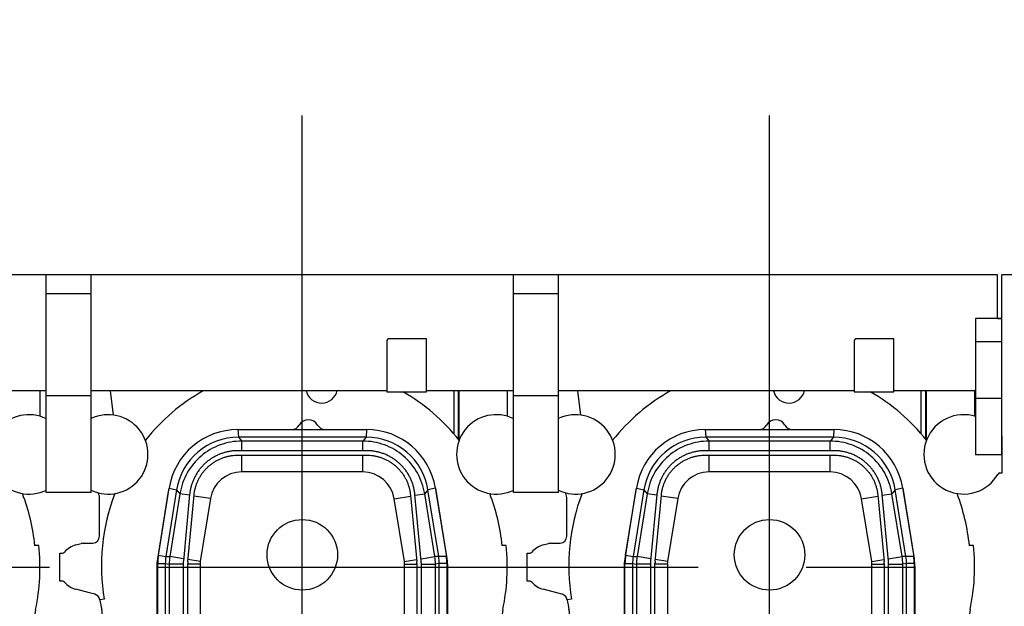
# Model space of a CAD drawing. Header units: millimetres. Extents: x 0 to 1189, y 0 to 841.
# Tile 177 of 184: x 928 to 973, y 292 to 319. Entities that reach past the tile are written whole.
import ezdxf
from ezdxf.enums import TextEntityAlignment as Align

# ---------------------------------------------------------------- set-up
doc = ezdxf.new("R2010")
doc.units = ezdxf.units.MM
doc.header["$LTSCALE"] = 65.395
doc.linetypes.add('CENTER', pattern=[0.6, 0.375, -0.075, 0.075, -0.075])
doc.layers.get('0').update_dxf_attribs({"linetype": 'CONTINUOUS'})
for name, color, linetype in [('1907_210700_40_SIMPLE1_T2_X_PBL1915', 7, 'CONTINUOUS'), ('1907_210700_40_SIMPLE1_T2_X_PBL1980', 7, 'CONTINUOUS'), ('1907_210700_40_SIMPLE1_X_ABL1914', 7, 'CONTINUOUS'), ('1907_210700_40_SIMPLE1_X_ABL1979', 7, 'CONTINUOUS'), ('1907_211000_02_SIMPLE1_T1_X_PBL1976', 7, 'CONTINUOUS'), ('1907_211000_02_SIMPLE1_T1_X_PBL1978', 7, 'CONTINUOUS'), ('1907_211000_02_SIMPLE1_T1_X_PBL2036', 7, 'CONTINUOUS'), ('1907_211000_02_SIMPLE1_X_ABL1975', 7, 'CONTINUOUS'), ('1907_211000_02_SIMPLE1_X_ABL1977', 7, 'CONTINUOUS'), ('1907_211000_02_SIMPLE1_X_ABL2035', 7, 'CONTINUOUS'), ('32087_000000_TLKGS_MARKETING_ABL1880', 7, 'CONTINUOUS'), ('32087_030000_TLKGS_V_ABL1897', 7, 'CONTINUOUS'), ('32087_200000_TLKGS_V_ABL1913', 7, 'CONTINUOUS'), ('32087_700000_TLKGS_V_ABL1909', 7, 'CONTINUOUS'), ('32087_727000_01_SIMPLE1_T1_X_PBL1911', 7, 'CONTINUOUS'), ('32087_727000_01_SIMPLE1_X_ABL1910', 7, 'CONTINUOUS'), ('8M32E_GENSET_SCHUTZHAUBE_ABL1856', 7, 'CONTINUOUS'), ('8M32E_GENSET_SCHUTZHAUBE_T1_PBL1857', 7, 'CONTINUOUS'), ('oben_15_VBL1723', 7, 'CONTINUOUS')]:
    doc.layers.add(name, color=color, linetype=linetype)
doc.styles.get("Standard").update_dxf_attribs({"font": 'txt', "width": 0.6})
doc.dimstyles.new('DIMSTYLE_4', dxfattribs={"dimtxt": 3.5, "dimasz": 3.5, "dimexe": 1.8, "dimexo": 0, "dimgap": 0.875, "dimtad": 1, "dimdec": 0, "dimlfac": 25, "dimdsep": 46, "dimtxsty": 'Standard', "dimblk": '_FILLED', "dimblk1": '_FILLED', "dimblk2": '_FILLED', "dimcen": 0.09, "dimadec": 0, "dimazin": 0, "dimtp": 2, "dimtm": 2, "dimtfac": 1, "dimtdec": 0, "dimtofl": 0, "dimtmove": 0, "dimatfit": 3, "dimldrblk": '_FILLED', "dimfxl": 1, "dimtolj": 1, "dimarcsym": 0})

# ---------------------------------------------------------------- blocks, each defined once
blk = doc.blocks.new('_FILLED')
at = {"color": 0, "linetype": 'ByBlock'}
blk.add_solid([(0, 0), (-1, 0.167), (-1, -0.167)], dxfattribs=at)
blk = doc.blocks.new('*D15')
at = {"color": 2, "linetype": 'Continuous'}
for p, q in [((625.179, 298.937), (625.179, 365.017)), ((1060.23, 300.061), (1060.23, 365.017)), ((625.179, 363.217), (842.705, 363.217)), ((1060.23, 363.217), (842.705, 363.217))]:
    blk.add_line(p, q, dxfattribs=at)
at = {"color": 2, "linetype": 'Continuous', "xscale": 3.5, "yscale": 3.5, "zscale": 3.5, "rotation": 180}
blk.add_blockref('_FILLED', (625.179, 363.217), dxfattribs=at)
at = {"color": 2, "linetype": 'Continuous', "xscale": 3.5, "yscale": 3.5, "zscale": 3.5}
blk.add_blockref('_FILLED', (1060.23, 363.217), dxfattribs=at)
at = {"color": 2, "linetype": 'Continuous', "width": 0.647619}
blk.add_text('10876', height=3.5, dxfattribs=at).set_placement((842.705, 364.092), align=Align.CENTER)
blk = doc.blocks.new('*D20')
at = {"color": 2, "linetype": 'Continuous'}
for p, q in [((706.699, 346.077), (1080.914, 346.077)), ((1079.114, 346.077), (1079.114, 292.387)), ((1079.114, 238.697), (1079.114, 292.387)), ((699.939, 238.697), (1080.914, 238.697))]:
    blk.add_line(p, q, dxfattribs=at)
at = {"color": 2, "linetype": 'Continuous', "xscale": 3.5, "yscale": 3.5, "zscale": 3.5}
for p, rotation in [((1079.114, 346.077), 90), ((1079.114, 238.697), 270)]:
    blk.add_blockref('_FILLED', p, dxfattribs=dict(at, rotation=rotation))
at = {"color": 2, "linetype": 'Continuous', "width": 0.690476}
blk.add_text('2684', height=3.5, rotation=90, dxfattribs=at).set_placement((1078.239, 292.387), align=Align.CENTER)
blk = doc.blocks.new('8M32E_GENSET_SCHUTZHAUBE_T1_PBL1857', base_point=(816.827, 294.137))
at = {"layer": '8M32E_GENSET_SCHUTZHAUBE_T1_PBL1857', "color": 2, "linetype": 'CENTER'}
blk.add_line((620.555, 294.137), (1013.099, 294.137), dxfattribs=at)
blk = doc.blocks.new('8M32E_GENSET_SCHUTZHAUBE_ABL1856', base_point=(816.827, 294.137))
at = {"layer": '8M32E_GENSET_SCHUTZHAUBE_T1_PBL1857'}
blk.add_blockref('8M32E_GENSET_SCHUTZHAUBE_T1_PBL1857', (816.827, 294.137), dxfattribs=at)
blk = doc.blocks.new('32087_727000_01_SIMPLE1_T1_X_PBL1911', base_point=(914.464, 308.059))
at = {"layer": '32087_727000_01_SIMPLE1_T1_X_PBL1911', "color": 7, "linetype": 'Continuous'}
for p, q in [((972.559, 307.393), (804.239, 307.393)), ((929.399, 297.519), (929.399, 307.393)), ((931.439, 297.519), (931.439, 307.393)), ((950.599, 297.519), (950.599, 307.393)), ((952.639, 297.519), (952.639, 307.393)), ((972.559, 305.408), (972.559, 307.393)), ((974.679, 307.393), (972.759, 307.393)), ((972.759, 299.237), (972.759, 307.393)), ((931.439, 306.53), (929.399, 306.53)), ((952.639, 306.53), (950.599, 306.53)), ((972.559, 305.411), (971.559, 305.411)), ((971.559, 305.411), (971.559, 299.237)), ((972.759, 305.407), (971.559, 305.407)), ((972.559, 305.408), (972.759, 305.408)), ((944.851, 304.373), (944.851, 302.093)), ((946.651, 304.493), (944.971, 304.493)), ((946.651, 302.093), (946.651, 304.493)), ((966.051, 304.373), (966.051, 302.093)), ((967.851, 304.493), (966.171, 304.493)), ((967.851, 302.093), (967.851, 304.493)), ((972.759, 304.359), (971.559, 304.359)), ((929.399, 302.133), (925.451, 302.133)), ((944.851, 302.133), (931.439, 302.133)), ((944.851, 302.093), (946.651, 302.093)), ((950.599, 302.133), (946.651, 302.133)), ((966.051, 302.133), (952.639, 302.133)), ((966.051, 302.093), (967.851, 302.093)), ((971.559, 302.133), (967.851, 302.133)), ((931.439, 301.905), (929.399, 301.905)), ((952.639, 301.905), (950.599, 301.905)), ((972.759, 301.787), (971.559, 301.787)), ((972.759, 299.237), (971.559, 299.237)), ((931.439, 297.519), (929.399, 297.519)), ((952.639, 297.519), (950.599, 297.519))]:
    blk.add_line(p, q, dxfattribs=at)
for centre in [(944.971, 304.373), (966.171, 304.373)]:
    blk.add_arc(centre, 0.12, 90, 180, dxfattribs=at)
blk = doc.blocks.new('32087_727000_01_SIMPLE1_X_ABL1910', base_point=(914.464, 308.059))
at = {"layer": '32087_727000_01_SIMPLE1_T1_X_PBL1911'}
blk.add_blockref('32087_727000_01_SIMPLE1_T1_X_PBL1911', (914.464, 308.059), dxfattribs=at)
blk = doc.blocks.new('32087_700000_TLKGS_V_ABL1909', base_point=(914.464, 308.059))
at = {"layer": '32087_727000_01_SIMPLE1_X_ABL1910'}
blk.add_blockref('32087_727000_01_SIMPLE1_X_ABL1910', (914.464, 308.059), dxfattribs=at)
blk = doc.blocks.new('1907_210700_40_SIMPLE1_T2_X_PBL1915', base_point=(962.219, 295.345))
at = {"layer": '1907_210700_40_SIMPLE1_T2_X_PBL1915', "color": 2, "linetype": 'CENTER'}
blk.add_line((962.219, 290.097), (962.219, 318.356), dxfattribs=at)
at = {"layer": '1907_210700_40_SIMPLE1_T2_X_PBL1915', "color": 7, "linetype": 'Continuous'}
for p, q in [((959.298, 300.377), (965.139, 300.377)), ((965.118, 300.031), (959.321, 300.031)), ((965.141, 299.419), (959.297, 299.419)), ((959.301, 299.215), (965.138, 299.215)), ((955.689, 294.674), (956.179, 297.719)), ((956.517, 297.642), (956.031, 294.619)), ((968.408, 294.619), (967.921, 297.643)), ((968.259, 297.719), (968.758, 294.616)), ((957.107, 297.426), (956.823, 294.41)), ((957.025, 294.391), (957.31, 297.403)), ((967.129, 297.403), (967.413, 294.391)), ((967.616, 294.41), (967.331, 297.426)), ((955.659, 286.008), (955.659, 294.299)), ((956.005, 294.295), (956.005, 286.02)), ((956.818, 294.297), (956.818, 285.966)), ((957.021, 285.968), (957.021, 294.297)), ((967.418, 294.297), (967.418, 285.968)), ((967.621, 285.966), (967.621, 294.297)), ((968.433, 286.02), (968.433, 294.295)), ((968.779, 294.299), (968.779, 286.008))]:
    blk.add_line(p, q, dxfattribs=at)
at = {"layer": '1907_210700_40_SIMPLE1_T2_X_PBL1915', "color": 9, "linetype": 'Continuous'}
for p, q in [((959.298, 300.377), (959.321, 300.031)), ((965.139, 300.377), (965.118, 300.031)), ((959.321, 300.031), (959.474, 299.853)), ((964.966, 299.853), (959.474, 299.853)), ((959.474, 299.419), (959.474, 299.853)), ((965.118, 300.031), (964.966, 299.853)), ((964.966, 299.419), (964.966, 299.853)), ((959.473, 298.453), (959.474, 299.215)), ((964.966, 298.454), (964.966, 299.215)), ((964.966, 298.454), (959.473, 298.453)), ((956.179, 297.719), (956.517, 297.642)), ((956.517, 297.642), (956.669, 297.466)), ((967.921, 297.643), (967.772, 297.466)), ((968.259, 297.719), (967.921, 297.643)), ((956.669, 297.466), (956.21, 294.615)), ((957.105, 297.396), (956.669, 297.466)), ((958.051, 297.243), (957.306, 297.363)), ((958.051, 297.243), (957.592, 294.392)), ((966.39, 297.242), (967.133, 297.362)), ((966.852, 294.393), (966.39, 297.242)), ((967.334, 297.395), (967.772, 297.466)), ((968.234, 294.616), (967.772, 297.466)), ((955.689, 294.674), (956.031, 294.619)), ((956.031, 294.619), (956.21, 294.615)), ((956.833, 294.514), (956.21, 294.615)), ((957.592, 294.392), (957.034, 294.482)), ((966.852, 294.393), (967.404, 294.482)), ((967.606, 294.515), (968.234, 294.616)), ((968.408, 294.619), (968.234, 294.616)), ((968.758, 294.616), (968.408, 294.619)), ((955.659, 294.299), (956.005, 294.295)), ((956.005, 294.295), (956.182, 294.272)), ((956.818, 294.272), (956.182, 294.272)), ((956.182, 294.272), (956.182, 286.067)), ((957.582, 294.272), (957.021, 294.272)), ((957.582, 294.272), (957.582, 286.067)), ((966.861, 294.272), (967.418, 294.272)), ((966.861, 286.08), (966.861, 294.272)), ((967.621, 294.272), (968.261, 294.272)), ((968.433, 294.295), (968.261, 294.272)), ((968.261, 286.08), (968.261, 294.272)), ((968.779, 294.299), (968.433, 294.295))]:
    blk.add_line(p, q, dxfattribs=at)
at = {"layer": '1907_210700_40_SIMPLE1_T2_X_PBL1915', "color": 7, "linetype": 'Continuous'}
blk.add_circle((962.219, 294.697), 1.6, dxfattribs=at)
for centre, radius, start, end in [((962.499, 300.337), 0.48, 30.0055, 149.9945), ((959.298, 297.217), 3.16, 89.9997, 170.862), ((961.737, 300.777), 0.4, 270.0051, 329.9997), ((963.261, 300.777), 0.4, 210.0003, 269.9949), ((965.139, 297.217), 3.16, 9.138, 89.9997), ((959.321, 297.192), 2.84, 90, 170.862), ((965.118, 297.192), 2.84, 9.1406, 90), ((958.019, 294.299), 2.36, 170.862, 180), ((958.045, 294.295), 2.04, 170.862, 180), ((958.017, 294.297), 1.2, 174.6016, 179.9924), ((958.021, 294.297), 1, 174.599, 179.9901), ((966.417, 294.297), 1, 0.0099, 5.401), ((966.421, 294.297), 1.2, 0.0076, 5.3984), ((966.394, 294.295), 2.04, 0, 9.1406), ((966.42, 294.299), 2.36, 359.9978, 7.7039)]:
    blk.add_arc(centre, radius, start, end, dxfattribs=at)
at = {"layer": '1907_210700_40_SIMPLE1_T2_X_PBL1915', "color": 9, "linetype": 'Continuous'}
for centre, radius, start, end in [((959.472, 297.014), 1.439, 89.9359, 170.8423), ((964.966, 297.011), 1.442, 9.2036, 90.0049), ((958.343, 294.271), 2.161, 170.8533, 179.9913), ((958.34, 294.271), 0.759, 170.8519, 179.9926), ((966.103, 294.271), 0.759, 0.0075, 9.1938), ((966.1, 294.271), 2.161, 0.0088, 9.1925)]:
    blk.add_arc(centre, radius, start, end, dxfattribs=at)
for points in [[(959.474, 299.853), (959.142, 299.853), (958.471, 299.734), (957.593, 299.221), (956.946, 298.437), (956.722, 297.794), (956.669, 297.466)], [(967.772, 297.466), (967.719, 297.794), (967.494, 298.437), (966.847, 299.221), (965.969, 299.734), (965.298, 299.853), (964.966, 299.853)]]:
    blk.add_open_spline(points, degree=3, knots=[0, 0, 0, 0, 0.249998, 0.5, 0.750002, 1, 1, 1, 1], dxfattribs=at)
at = {"layer": '1907_210700_40_SIMPLE1_T2_X_PBL1915', "color": 7, "linetype": 'Continuous'}
for points, knots in [([(959.297, 299.419), (959.243, 299.419), (959.135, 299.415), (958.973, 299.397), (958.814, 299.367), (958.657, 299.325), (958.503, 299.272), (958.354, 299.208), (958.209, 299.133), (958.071, 299.048), (957.94, 298.952), (957.816, 298.847), (957.699, 298.734), (957.592, 298.612), (957.494, 298.482), (957.406, 298.345), (957.328, 298.203), (957.261, 298.055), (957.205, 297.902), (957.16, 297.746), (957.127, 297.587), (957.113, 297.48), (957.107, 297.426)], [0, 0, 0, 0, 0.050008, 0.100012, 0.150016, 0.200017, 0.250017, 0.300015, 0.350012, 0.400009, 0.450005, 0.5, 0.549995, 0.599991, 0.649988, 0.699985, 0.749983, 0.799983, 0.849984, 0.899988, 0.949992, 1, 1, 1, 1]), ([(967.331, 297.426), (967.326, 297.48), (967.312, 297.587), (967.279, 297.746), (967.234, 297.902), (967.178, 298.055), (967.111, 298.203), (967.033, 298.345), (966.945, 298.482), (966.846, 298.612), (966.739, 298.734), (966.623, 298.847), (966.499, 298.952), (966.367, 299.048), (966.229, 299.133), (966.085, 299.208), (965.936, 299.272), (965.782, 299.325), (965.625, 299.367), (965.465, 299.397), (965.304, 299.415), (965.195, 299.419), (965.141, 299.419)], [0, 0, 0, 0, 0.050008, 0.100012, 0.150016, 0.200017, 0.250017, 0.300015, 0.350012, 0.400009, 0.450005, 0.5, 0.549995, 0.599991, 0.649988, 0.699985, 0.749983, 0.799983, 0.849984, 0.899988, 0.949992, 1, 1, 1, 1]), ([(957.31, 297.403), (957.314, 297.452), (957.327, 297.549), (957.357, 297.694), (957.398, 297.836), (957.449, 297.975), (957.51, 298.11), (957.581, 298.239), (957.661, 298.363), (957.75, 298.481), (957.848, 298.592), (957.953, 298.696), (958.066, 298.791), (958.186, 298.878), (958.312, 298.956), (958.443, 299.024), (958.579, 299.082), (958.718, 299.13), (958.861, 299.168), (959.007, 299.195), (959.153, 299.212), (959.252, 299.215), (959.301, 299.215)], [0, 0, 0, 0, 0.049755, 0.099722, 0.149799, 0.199884, 0.249908, 0.299908, 0.349929, 0.399961, 0.449986, 0.500003, 0.550021, 0.600046, 0.650078, 0.700099, 0.750098, 0.800123, 0.850209, 0.900284, 0.950248, 1, 1, 1, 1]), ([(965.138, 299.215), (965.187, 299.215), (965.285, 299.212), (965.432, 299.195), (965.577, 299.168), (965.72, 299.13), (965.86, 299.082), (965.996, 299.024), (966.127, 298.956), (966.253, 298.878), (966.372, 298.791), (966.485, 298.696), (966.591, 298.592), (966.688, 298.481), (966.778, 298.363), (966.858, 298.239), (966.929, 298.11), (966.99, 297.975), (967.041, 297.836), (967.081, 297.694), (967.111, 297.549), (967.124, 297.452), (967.129, 297.403)], [0, 0, 0, 0, 0.049755, 0.099722, 0.149799, 0.199884, 0.249908, 0.299908, 0.349929, 0.399961, 0.449986, 0.500003, 0.550021, 0.600046, 0.650078, 0.700099, 0.750098, 0.800123, 0.850209, 0.900284, 0.950248, 1, 1, 1, 1])]:
    blk.add_open_spline(points, degree=3, knots=knots, dxfattribs=at)
blk = doc.blocks.new('1907_210700_40_SIMPLE1_X_ABL1914', base_point=(962.219, 295.345))
at = {"layer": '1907_210700_40_SIMPLE1_T2_X_PBL1915'}
blk.add_blockref('1907_210700_40_SIMPLE1_T2_X_PBL1915', (962.219, 295.345), dxfattribs=at)
blk = doc.blocks.new('1907_211000_02_SIMPLE1_T1_X_PBL1976', base_point=(962.059, 290.757))
at = {"layer": '1907_211000_02_SIMPLE1_T1_X_PBL1976', "color": 7, "linetype": 'Continuous'}
for p, q in [((953.509, 302.133), (953.646, 301.035)), ((969.321, 302.133), (969.321, 299.916)), ((971.519, 302.133), (971.519, 300.979)), ((972.779, 300.09), (972.759, 300.09)), ((972.779, 298.41), (972.779, 300.09)), ((972.67, 298.41), (972.779, 298.41)), ((956.14, 297.565), (955.65, 294.518)), ((968.789, 294.518), (968.299, 297.565)), ((953.019, 295.537), (953.019, 297.297)), ((951.95, 295.142), (952.194, 295.207)), ((952.278, 295.218), (952.622, 295.218)), ((952.622, 295.218), (952.699, 295.217)), ((952.699, 295.217), (952.715, 295.217)), ((971.468, 295.111), (971.285, 295.111)), ((951.219, 294.777), (951.351, 294.777)), ((951.219, 293.497), (951.219, 294.777)), ((955.619, 294.137), (955.619, 290.115)), ((968.819, 290.115), (968.819, 294.137)), ((951.351, 293.497), (951.219, 293.497)), ((952.562, 292.968), (951.95, 293.132)), ((952.802, 292.908), (952.562, 292.968)), ((953.238, 292.678), (953.039, 292.65)), ((951.767, 289.895), (951.659, 289.897)), ((951.659, 289.897), (951.659, 288.217)), ((951.661, 289.897), (951.768, 289.897)), ((972.779, 289.897), (972.67, 289.897)), ((972.779, 288.217), (972.779, 289.897)), ((951.659, 288.217), (951.768, 288.217)), ((972.67, 288.217), (972.779, 288.217)), ((971.341, 286.927), (971.598, 287.294)), ((952.133, 286.796), (952.103, 286.77)), ((952.447, 287.016), (952.133, 286.796)), ((970.908, 286.677), (971.053, 286.885)), ((971.075, 286.895), (971.291, 286.876)), ((952.103, 286.77), (952.168, 286.677)), ((953.496, 285.49), (954.87, 285.634)), ((961.878, 278.497), (962.561, 278.497))]:
    blk.add_line(p, q, dxfattribs=at)
at = {"layer": '1907_211000_02_SIMPLE1_T1_X_PBL1976', "color": 9, "linetype": 'Continuous'}
for p, q in [((969.089, 302.133), (969.089, 300.193)), ((969.293, 302.133), (969.293, 299.951))]:
    blk.add_line(p, q, dxfattribs=at)
at = {"layer": '1907_211000_02_SIMPLE1_T1_X_PBL1976', "color": 7, "linetype": 'Continuous'}
for centre, radius, start, end in [((962.219, 294.209), 9.111, 119.5259, 141.391), ((963.099, 302.297), 0.72, 193.0789, 348.0816), ((962.219, 294.209), 9.111, 38.609, 59.9305), ((953.419, 299.25), 1.8, 244.3111, 115.6889), ((971.019, 299.25), 1.8, 71.9354, 330.3478), ((972.67, 298.31), 0.1, 90, 150.3557), ((952.699, 297.297), 0.32, 0, 43.4402), ((959.299, 297.057), 3.2, 168.0152, 170.862), ((965.139, 297.057), 3.2, 9.138, 11.9877), ((962.219, 294.209), 9.111, 159.0024, 189.6773), ((962.219, 294.209), 9.111, 5.6782, 20.9976), ((952.699, 295.537), 0.32, 272.8651, 360), ((952.219, 294.137), 1.04, 105, 139.4801), ((952.278, 294.895), 0.323, 90, 104.9912), ((962.219, 294.137), 9.3, 348.0803, 6.0099), ((951.351, 294.879), 0.102, 270, 319.4801), ((958.019, 294.137), 2.4, 170.862, 180), ((966.419, 294.137), 2.4, 0, 9.138), ((951.351, 293.395), 0.102, 40.5199, 90), ((952.219, 294.137), 1.04, 220.5199, 255), ((952.724, 292.599), 0.32, 9.2013, 75.7567), ((962.219, 294.137), 9.3, 189.2028, 191.9197), ((951.554, 291.899), 1.597, 340.7186, 11.4446), ((972.884, 291.899), 1.597, 168.5554, 199.2161), ((951.545, 291.902), 1.607, 303.3703, 340.7186), ((972.898, 291.906), 1.613, 199.2796, 236.5996), ((953.419, 289.057), 1.8, 29.7113, 150.3975), ((971.019, 289.057), 1.8, 29.6532, 150.3653), ((951.767, 289.995), 0.1, 270, 330.3975), ((951.768, 289.997), 0.1, 270, 316.8008), ((955.279, 290.115), 0.34, 209.1495, 360), ((969.159, 290.115), 0.34, 180.0802, 330.3653), ((972.67, 289.997), 0.1, 209.6432, 270), ((951.768, 288.117), 0.1, 29.6513, 89.9771), ((953.419, 289.057), 1.8, 209.6513, 236.9693), ((971.019, 289.057), 1.8, 293.4211, 330.3486), ((972.67, 288.117), 0.1, 90.0229, 150.3486), ((952.263, 287.279), 0.321, 305, 56.9718), ((971.86, 287.111), 0.32, 113.0157, 145), ((972.322, 286.329), 1.223, 115.8118, 123.648), ((971.073, 286.871), 0.024, 85, 144.9004), ((971.487, 286.737), 0.24, 127.4443, 144.6344), ((954.829, 285.324), 0.313, 9.892, 82.5887), ((957.819, 285.845), 2.722, 189.892, 241.7406), ((956.019, 282.496), 1.08, 31.6618, 61.7406)]:
    blk.add_arc(centre, radius, start, end, dxfattribs=at)
blk = doc.blocks.new('1907_211000_02_SIMPLE1_X_ABL1975', base_point=(962.059, 290.757))
at = {"layer": '1907_211000_02_SIMPLE1_T1_X_PBL1976'}
blk.add_blockref('1907_211000_02_SIMPLE1_T1_X_PBL1976', (962.059, 290.757), dxfattribs=at)
blk = doc.blocks.new('1907_211000_02_SIMPLE1_T1_X_PBL1978', base_point=(940.859, 290.757))
at = {"layer": '1907_211000_02_SIMPLE1_T1_X_PBL1978', "color": 7, "linetype": 'Continuous'}
for p, q in [((932.309, 302.133), (932.446, 301.035)), ((948.121, 302.133), (948.121, 299.916)), ((950.319, 302.133), (950.319, 300.979)), ((934.94, 297.565), (934.45, 294.518)), ((947.589, 294.518), (947.099, 297.565)), ((931.819, 295.537), (931.819, 297.297)), ((930.75, 295.142), (930.994, 295.207)), ((931.078, 295.218), (931.422, 295.218)), ((931.422, 295.218), (931.499, 295.217)), ((931.499, 295.217), (931.515, 295.217)), ((950.268, 295.111), (950.085, 295.111)), ((930.019, 294.777), (930.151, 294.777)), ((930.019, 293.497), (930.019, 294.777)), ((934.419, 294.137), (934.419, 290.115)), ((947.619, 290.115), (947.619, 294.137)), ((930.151, 293.497), (930.019, 293.497)), ((931.362, 292.968), (930.75, 293.132)), ((931.602, 292.908), (931.362, 292.968)), ((932.038, 292.678), (931.839, 292.65)), ((930.567, 289.895), (930.459, 289.897)), ((930.459, 289.897), (930.459, 288.217)), ((930.461, 289.897), (930.568, 289.897)), ((951.579, 289.897), (951.47, 289.897)), ((951.579, 288.217), (951.579, 289.897)), ((930.459, 288.217), (930.568, 288.217)), ((951.47, 288.217), (951.579, 288.217)), ((950.141, 286.927), (950.398, 287.294)), ((930.933, 286.796), (930.903, 286.77)), ((931.247, 287.016), (930.933, 286.796)), ((949.708, 286.677), (949.853, 286.885)), ((949.875, 286.895), (950.091, 286.876)), ((930.903, 286.77), (930.968, 286.677)), ((932.296, 285.49), (933.67, 285.634)), ((940.678, 278.497), (941.361, 278.497))]:
    blk.add_line(p, q, dxfattribs=at)
at = {"layer": '1907_211000_02_SIMPLE1_T1_X_PBL1978', "color": 9, "linetype": 'Continuous'}
for p, q in [((947.889, 302.133), (947.889, 300.193)), ((948.093, 302.133), (948.093, 299.951))]:
    blk.add_line(p, q, dxfattribs=at)
at = {"layer": '1907_211000_02_SIMPLE1_T1_X_PBL1978', "color": 7, "linetype": 'Continuous'}
for centre, radius, start, end in [((941.019, 294.209), 9.111, 119.5259, 141.391), ((941.899, 302.297), 0.72, 193.0789, 348.0816), ((941.019, 294.209), 9.111, 38.609, 59.9305), ((932.219, 299.25), 1.8, 244.3111, 115.6889), ((949.819, 299.25), 1.8, 63.8091, 296.1909), ((931.499, 297.297), 0.32, 0, 43.4402), ((938.099, 297.057), 3.2, 168.0152, 170.862), ((943.939, 297.057), 3.2, 9.138, 11.9877), ((941.019, 294.209), 9.111, 159.0024, 189.6773), ((941.019, 294.209), 9.111, 5.6782, 20.9976), ((931.499, 295.537), 0.32, 272.8651, 360), ((931.019, 294.137), 1.04, 105, 139.4801), ((931.078, 294.895), 0.323, 90, 104.9912), ((941.019, 294.137), 9.3, 348.0803, 6.0099), ((930.151, 294.879), 0.102, 270, 319.4801), ((936.819, 294.137), 2.4, 170.862, 180), ((945.219, 294.137), 2.4, 0, 9.138), ((930.151, 293.395), 0.102, 40.5199, 90), ((931.019, 294.137), 1.04, 220.5199, 255), ((931.524, 292.599), 0.32, 9.2013, 75.7567), ((941.019, 294.137), 9.3, 189.2028, 191.9197), ((930.354, 291.899), 1.597, 340.7186, 11.4446), ((951.684, 291.899), 1.597, 168.5554, 199.2161), ((930.345, 291.902), 1.607, 303.3703, 340.7186), ((951.698, 291.906), 1.613, 199.2796, 236.5996), ((932.219, 289.057), 1.8, 29.7113, 150.3975), ((949.819, 289.057), 1.8, 29.6532, 150.3653), ((930.567, 289.995), 0.1, 270, 330.3975), ((930.568, 289.997), 0.1, 270, 316.8008), ((934.079, 290.115), 0.34, 209.1495, 360), ((947.959, 290.115), 0.34, 180.0802, 330.3653), ((951.47, 289.997), 0.1, 209.6432, 270), ((930.568, 288.117), 0.1, 29.6513, 89.9771), ((932.219, 289.057), 1.8, 209.6513, 236.9693), ((949.819, 289.057), 1.8, 293.4211, 330.3486), ((951.47, 288.117), 0.1, 90.0229, 150.3486), ((931.063, 287.279), 0.321, 305, 56.9718), ((950.66, 287.111), 0.32, 113.0157, 145), ((951.122, 286.329), 1.223, 115.8118, 123.648), ((949.873, 286.871), 0.024, 85, 144.9004), ((950.287, 286.737), 0.24, 127.4443, 144.6344), ((933.629, 285.324), 0.313, 9.892, 82.5887), ((936.619, 285.845), 2.722, 189.892, 241.7406), ((934.819, 282.496), 1.08, 31.6618, 61.7406)]:
    blk.add_arc(centre, radius, start, end, dxfattribs=at)
blk = doc.blocks.new('1907_211000_02_SIMPLE1_X_ABL1977', base_point=(940.859, 290.757))
at = {"layer": '1907_211000_02_SIMPLE1_T1_X_PBL1978'}
blk.add_blockref('1907_211000_02_SIMPLE1_T1_X_PBL1978', (940.859, 290.757), dxfattribs=at)
blk = doc.blocks.new('1907_210700_40_SIMPLE1_T2_X_PBL1980', base_point=(941.019, 295.61))
at = {"layer": '1907_210700_40_SIMPLE1_T2_X_PBL1980', "color": 2, "linetype": 'CENTER'}
blk.add_line((941.019, 290.097), (941.019, 318.632), dxfattribs=at)
at = {"layer": '1907_210700_40_SIMPLE1_T2_X_PBL1980', "color": 7, "linetype": 'Continuous'}
for p, q in [((938.098, 300.377), (943.939, 300.377)), ((943.918, 300.031), (938.121, 300.031)), ((943.941, 299.419), (938.097, 299.419)), ((938.101, 299.215), (943.938, 299.215)), ((934.489, 294.674), (934.979, 297.719)), ((935.317, 297.642), (934.831, 294.619)), ((947.208, 294.619), (946.721, 297.643)), ((947.059, 297.719), (947.558, 294.616)), ((935.907, 297.426), (935.623, 294.41)), ((935.825, 294.391), (936.11, 297.403)), ((945.929, 297.403), (946.213, 294.391)), ((946.416, 294.41), (946.131, 297.426)), ((934.459, 286.008), (934.459, 294.299)), ((934.805, 294.295), (934.805, 286.02)), ((935.618, 294.297), (935.618, 285.966)), ((935.821, 285.968), (935.821, 294.297)), ((946.218, 294.297), (946.218, 285.968)), ((946.421, 285.966), (946.421, 294.297)), ((947.233, 286.02), (947.233, 294.295)), ((947.579, 294.299), (947.579, 286.008))]:
    blk.add_line(p, q, dxfattribs=at)
at = {"layer": '1907_210700_40_SIMPLE1_T2_X_PBL1980', "color": 9, "linetype": 'Continuous'}
for p, q in [((938.098, 300.377), (938.121, 300.031)), ((943.939, 300.377), (943.918, 300.031)), ((938.121, 300.031), (938.274, 299.853)), ((943.766, 299.853), (938.274, 299.853)), ((938.274, 299.419), (938.274, 299.853)), ((943.918, 300.031), (943.766, 299.853)), ((943.766, 299.419), (943.766, 299.853)), ((938.273, 298.453), (938.274, 299.215)), ((943.766, 298.454), (943.766, 299.215)), ((943.766, 298.454), (938.273, 298.453)), ((934.979, 297.719), (935.317, 297.642)), ((935.317, 297.642), (935.469, 297.466)), ((946.721, 297.643), (946.572, 297.466)), ((947.059, 297.719), (946.721, 297.643)), ((935.469, 297.466), (935.01, 294.615)), ((935.905, 297.396), (935.469, 297.466)), ((936.851, 297.243), (936.106, 297.363)), ((936.851, 297.243), (936.392, 294.392)), ((945.19, 297.242), (945.933, 297.362)), ((945.652, 294.393), (945.19, 297.242)), ((946.134, 297.395), (946.572, 297.466)), ((947.034, 294.616), (946.572, 297.466)), ((934.489, 294.674), (934.831, 294.619)), ((934.831, 294.619), (935.01, 294.615)), ((935.633, 294.514), (935.01, 294.615)), ((936.392, 294.392), (935.834, 294.482)), ((945.652, 294.393), (946.204, 294.482)), ((946.406, 294.515), (947.034, 294.616)), ((947.208, 294.619), (947.034, 294.616)), ((947.558, 294.616), (947.208, 294.619)), ((934.459, 294.299), (934.805, 294.295)), ((934.805, 294.295), (934.982, 294.272)), ((935.618, 294.272), (934.982, 294.272)), ((934.982, 294.272), (934.982, 286.067)), ((936.382, 294.272), (935.821, 294.272)), ((936.382, 294.272), (936.382, 286.067)), ((945.661, 294.272), (946.218, 294.272)), ((945.661, 286.08), (945.661, 294.272)), ((946.421, 294.272), (947.061, 294.272)), ((947.233, 294.295), (947.061, 294.272)), ((947.061, 286.08), (947.061, 294.272)), ((947.579, 294.299), (947.233, 294.295))]:
    blk.add_line(p, q, dxfattribs=at)
at = {"layer": '1907_210700_40_SIMPLE1_T2_X_PBL1980', "color": 7, "linetype": 'Continuous'}
blk.add_circle((941.019, 294.697), 1.6, dxfattribs=at)
for centre, radius, start, end in [((941.299, 300.337), 0.48, 30.0055, 149.9945), ((938.098, 297.217), 3.16, 89.9997, 170.862), ((940.537, 300.777), 0.4, 270.0051, 329.9997), ((942.061, 300.777), 0.4, 210.0003, 269.9949), ((943.939, 297.217), 3.16, 9.138, 89.9997), ((938.121, 297.192), 2.84, 90, 170.862), ((943.918, 297.192), 2.84, 9.1406, 90), ((936.819, 294.299), 2.36, 170.862, 180), ((936.845, 294.295), 2.04, 170.862, 180), ((936.817, 294.297), 1.2, 174.6016, 179.9924), ((936.821, 294.297), 1, 174.599, 179.9901), ((945.217, 294.297), 1, 0.0099, 5.401), ((945.221, 294.297), 1.2, 0.0076, 5.3984), ((945.194, 294.295), 2.04, 0, 9.1406), ((945.22, 294.299), 2.36, 359.9978, 7.7039)]:
    blk.add_arc(centre, radius, start, end, dxfattribs=at)
at = {"layer": '1907_210700_40_SIMPLE1_T2_X_PBL1980', "color": 9, "linetype": 'Continuous'}
for centre, radius, start, end in [((938.272, 297.014), 1.439, 89.9359, 170.8423), ((943.766, 297.011), 1.442, 9.2036, 90.0049), ((937.143, 294.271), 2.161, 170.8533, 179.9913), ((937.14, 294.271), 0.759, 170.8519, 179.9926), ((944.903, 294.271), 0.759, 0.0075, 9.1938), ((944.9, 294.271), 2.161, 0.0088, 9.1925)]:
    blk.add_arc(centre, radius, start, end, dxfattribs=at)
for points in [[(938.274, 299.853), (937.942, 299.853), (937.271, 299.734), (936.393, 299.221), (935.746, 298.437), (935.522, 297.794), (935.469, 297.466)], [(946.572, 297.466), (946.519, 297.794), (946.294, 298.437), (945.647, 299.221), (944.769, 299.734), (944.098, 299.853), (943.766, 299.853)]]:
    blk.add_open_spline(points, degree=3, knots=[0, 0, 0, 0, 0.249998, 0.5, 0.750002, 1, 1, 1, 1], dxfattribs=at)
at = {"layer": '1907_210700_40_SIMPLE1_T2_X_PBL1980', "color": 7, "linetype": 'Continuous'}
for points, knots in [([(938.097, 299.419), (938.043, 299.419), (937.935, 299.415), (937.773, 299.397), (937.614, 299.367), (937.457, 299.325), (937.303, 299.272), (937.154, 299.208), (937.009, 299.133), (936.871, 299.048), (936.74, 298.952), (936.616, 298.847), (936.499, 298.734), (936.392, 298.612), (936.294, 298.482), (936.206, 298.345), (936.128, 298.203), (936.061, 298.055), (936.005, 297.902), (935.96, 297.746), (935.927, 297.587), (935.913, 297.48), (935.907, 297.426)], [0, 0, 0, 0, 0.050008, 0.100012, 0.150016, 0.200017, 0.250017, 0.300015, 0.350012, 0.400009, 0.450005, 0.5, 0.549995, 0.599991, 0.649988, 0.699985, 0.749983, 0.799983, 0.849984, 0.899988, 0.949992, 1, 1, 1, 1]), ([(946.131, 297.426), (946.126, 297.48), (946.112, 297.587), (946.079, 297.746), (946.034, 297.902), (945.978, 298.055), (945.911, 298.203), (945.833, 298.345), (945.745, 298.482), (945.646, 298.612), (945.539, 298.734), (945.423, 298.847), (945.299, 298.952), (945.167, 299.048), (945.029, 299.133), (944.885, 299.208), (944.736, 299.272), (944.582, 299.325), (944.425, 299.367), (944.265, 299.397), (944.104, 299.415), (943.995, 299.419), (943.941, 299.419)], [0, 0, 0, 0, 0.050008, 0.100012, 0.150016, 0.200017, 0.250017, 0.300015, 0.350012, 0.400009, 0.450005, 0.5, 0.549995, 0.599991, 0.649988, 0.699985, 0.749983, 0.799983, 0.849984, 0.899988, 0.949992, 1, 1, 1, 1]), ([(936.11, 297.403), (936.114, 297.452), (936.127, 297.549), (936.157, 297.694), (936.198, 297.836), (936.249, 297.975), (936.31, 298.11), (936.381, 298.239), (936.461, 298.363), (936.55, 298.481), (936.648, 298.592), (936.753, 298.696), (936.866, 298.791), (936.986, 298.878), (937.112, 298.956), (937.243, 299.024), (937.379, 299.082), (937.518, 299.13), (937.661, 299.168), (937.807, 299.195), (937.953, 299.212), (938.052, 299.215), (938.101, 299.215)], [0, 0, 0, 0, 0.049755, 0.099722, 0.149799, 0.199884, 0.249908, 0.299908, 0.349929, 0.399961, 0.449986, 0.500003, 0.550021, 0.600046, 0.650078, 0.700099, 0.750098, 0.800123, 0.850209, 0.900284, 0.950248, 1, 1, 1, 1]), ([(943.938, 299.215), (943.987, 299.215), (944.085, 299.212), (944.232, 299.195), (944.377, 299.168), (944.52, 299.13), (944.66, 299.082), (944.796, 299.024), (944.927, 298.956), (945.053, 298.878), (945.172, 298.791), (945.285, 298.696), (945.391, 298.592), (945.488, 298.481), (945.578, 298.363), (945.658, 298.239), (945.729, 298.11), (945.79, 297.975), (945.841, 297.836), (945.881, 297.694), (945.911, 297.549), (945.924, 297.452), (945.929, 297.403)], [0, 0, 0, 0, 0.049755, 0.099722, 0.149799, 0.199884, 0.249908, 0.299908, 0.349929, 0.399961, 0.449986, 0.500003, 0.550021, 0.600046, 0.650078, 0.700099, 0.750098, 0.800123, 0.850209, 0.900284, 0.950248, 1, 1, 1, 1])]:
    blk.add_open_spline(points, degree=3, knots=knots, dxfattribs=at)
blk = doc.blocks.new('1907_210700_40_SIMPLE1_X_ABL1979', base_point=(941.019, 295.61))
at = {"layer": '1907_210700_40_SIMPLE1_T2_X_PBL1980'}
blk.add_blockref('1907_210700_40_SIMPLE1_T2_X_PBL1980', (941.019, 295.61), dxfattribs=at)
blk = doc.blocks.new('1907_211000_02_SIMPLE1_T1_X_PBL2036', base_point=(919.659, 290.757))
at = {"layer": '1907_211000_02_SIMPLE1_T1_X_PBL2036', "color": 7, "linetype": 'Continuous'}
for p, q in [((911.109, 302.133), (911.246, 301.035)), ((926.921, 302.133), (926.921, 299.916)), ((929.119, 302.133), (929.119, 300.979)), ((913.74, 297.565), (913.25, 294.518)), ((926.389, 294.518), (925.899, 297.565)), ((910.619, 295.537), (910.619, 297.297)), ((909.55, 295.142), (909.794, 295.207)), ((909.878, 295.218), (910.222, 295.218)), ((910.222, 295.218), (910.299, 295.217)), ((910.299, 295.217), (910.315, 295.217)), ((929.068, 295.111), (928.885, 295.111)), ((908.819, 294.777), (908.951, 294.777)), ((908.819, 293.497), (908.819, 294.777)), ((913.219, 294.137), (913.219, 290.115)), ((926.419, 290.115), (926.419, 294.137)), ((908.951, 293.497), (908.819, 293.497)), ((910.162, 292.968), (909.55, 293.132)), ((910.402, 292.908), (910.162, 292.968)), ((910.838, 292.678), (910.639, 292.65)), ((909.367, 289.895), (909.259, 289.897)), ((909.259, 289.897), (909.259, 288.217)), ((909.261, 289.897), (909.368, 289.897)), ((930.379, 289.897), (930.27, 289.897)), ((930.379, 288.217), (930.379, 289.897)), ((909.259, 288.217), (909.368, 288.217)), ((930.27, 288.217), (930.379, 288.217)), ((928.941, 286.927), (929.198, 287.294)), ((909.733, 286.796), (909.703, 286.77)), ((910.047, 287.016), (909.733, 286.796)), ((928.508, 286.677), (928.653, 286.885)), ((928.675, 286.895), (928.891, 286.876)), ((909.703, 286.77), (909.768, 286.677)), ((911.096, 285.49), (912.47, 285.634)), ((919.478, 278.497), (920.161, 278.497))]:
    blk.add_line(p, q, dxfattribs=at)
at = {"layer": '1907_211000_02_SIMPLE1_T1_X_PBL2036', "color": 9, "linetype": 'Continuous'}
for p, q in [((926.689, 302.133), (926.689, 300.193)), ((926.893, 302.133), (926.893, 299.951))]:
    blk.add_line(p, q, dxfattribs=at)
at = {"layer": '1907_211000_02_SIMPLE1_T1_X_PBL2036', "color": 7, "linetype": 'Continuous'}
for centre, radius, start, end in [((919.819, 294.209), 9.111, 119.5259, 141.391), ((920.699, 302.297), 0.72, 193.0789, 348.0816), ((919.819, 294.209), 9.111, 38.609, 59.9305), ((911.019, 299.25), 1.8, 244.3111, 115.6889), ((928.619, 299.25), 1.8, 63.8091, 296.1909), ((910.299, 297.297), 0.32, 0, 43.4402), ((916.899, 297.057), 3.2, 168.0152, 170.862), ((922.739, 297.057), 3.2, 9.138, 11.9877), ((919.819, 294.209), 9.111, 159.0024, 189.6773), ((919.819, 294.209), 9.111, 5.6782, 20.9976), ((910.299, 295.537), 0.32, 272.8651, 360), ((909.819, 294.137), 1.04, 105, 139.4801), ((909.878, 294.895), 0.323, 90, 104.9912), ((919.819, 294.137), 9.3, 348.0803, 6.0099), ((908.951, 294.879), 0.102, 270, 319.4801), ((915.619, 294.137), 2.4, 170.862, 180), ((924.019, 294.137), 2.4, 0, 9.138), ((908.951, 293.395), 0.102, 40.5199, 90), ((909.819, 294.137), 1.04, 220.5199, 255), ((910.324, 292.599), 0.32, 9.2013, 75.7567), ((919.819, 294.137), 9.3, 189.2028, 191.9197), ((909.154, 291.899), 1.597, 340.7186, 11.4446), ((930.484, 291.899), 1.597, 168.5554, 199.2161), ((909.145, 291.902), 1.607, 303.3703, 340.7186), ((930.498, 291.906), 1.613, 199.2796, 236.5996), ((911.019, 289.057), 1.8, 29.7113, 150.3975), ((928.619, 289.057), 1.8, 29.6532, 150.3653), ((909.367, 289.995), 0.1, 270, 330.3975), ((909.368, 289.997), 0.1, 270, 316.8008), ((912.879, 290.115), 0.34, 209.1495, 360), ((926.759, 290.115), 0.34, 180.0802, 330.3653), ((930.27, 289.997), 0.1, 209.6432, 270), ((909.368, 288.117), 0.1, 29.6513, 89.9771), ((911.019, 289.057), 1.8, 209.6513, 236.9693), ((928.619, 289.057), 1.8, 293.4211, 330.3486), ((930.27, 288.117), 0.1, 90.0229, 150.3486), ((909.863, 287.279), 0.321, 305, 56.9718), ((929.46, 287.111), 0.32, 113.0157, 145), ((929.922, 286.329), 1.223, 115.8118, 123.648), ((928.673, 286.871), 0.024, 85, 144.9004), ((929.087, 286.737), 0.24, 127.4443, 144.6344), ((912.429, 285.324), 0.313, 9.892, 82.5887), ((915.419, 285.845), 2.722, 189.892, 241.7406), ((913.619, 282.496), 1.08, 31.6618, 61.7406)]:
    blk.add_arc(centre, radius, start, end, dxfattribs=at)
blk = doc.blocks.new('1907_211000_02_SIMPLE1_X_ABL2035', base_point=(919.659, 290.757))
at = {"layer": '1907_211000_02_SIMPLE1_T1_X_PBL2036'}
blk.add_blockref('1907_211000_02_SIMPLE1_T1_X_PBL2036', (919.659, 290.757), dxfattribs=at)
blk = doc.blocks.new('32087_200000_TLKGS_V_ABL1913', base_point=(887.859, 295.236))
at = {"layer": '1907_210700_40_SIMPLE1_X_ABL1914'}
blk.add_blockref('1907_210700_40_SIMPLE1_X_ABL1914', (962.219, 295.345), dxfattribs=at)
at = {"layer": '1907_210700_40_SIMPLE1_X_ABL1979'}
blk.add_blockref('1907_210700_40_SIMPLE1_X_ABL1979', (941.019, 295.61), dxfattribs=at)
at = {"layer": '1907_211000_02_SIMPLE1_X_ABL1975'}
blk.add_blockref('1907_211000_02_SIMPLE1_X_ABL1975', (962.059, 290.757), dxfattribs=at)
at = {"layer": '1907_211000_02_SIMPLE1_X_ABL1977'}
blk.add_blockref('1907_211000_02_SIMPLE1_X_ABL1977', (940.859, 290.757), dxfattribs=at)
at = {"layer": '1907_211000_02_SIMPLE1_X_ABL2035'}
blk.add_blockref('1907_211000_02_SIMPLE1_X_ABL2035', (919.659, 290.757), dxfattribs=at)
blk = doc.blocks.new('32087_030000_TLKGS_V_ABL1897', base_point=(914.464, 301.579))
at = {"layer": '32087_200000_TLKGS_V_ABL1913'}
blk.add_blockref('32087_200000_TLKGS_V_ABL1913', (887.859, 295.236), dxfattribs=at)
at = {"layer": '32087_700000_TLKGS_V_ABL1909'}
blk.add_blockref('32087_700000_TLKGS_V_ABL1909', (914.464, 308.059), dxfattribs=at)
blk = doc.blocks.new('32087_000000_TLKGS_MARKETING_ABL1880', base_point=(915.89, 297.789))
at = {"layer": '32087_030000_TLKGS_V_ABL1897'}
blk.add_blockref('32087_030000_TLKGS_V_ABL1897', (914.464, 301.579), dxfattribs=at)
blk = doc.blocks.new('OBEN_15_VBL1723', base_point=(841.392, 294.137))
at = {"layer": '32087_000000_TLKGS_MARKETING_ABL1880'}
blk.add_blockref('32087_000000_TLKGS_MARKETING_ABL1880', (915.89, 297.789), dxfattribs=at)
at = {"layer": '8M32E_GENSET_SCHUTZHAUBE_ABL1856'}
blk.add_blockref('8M32E_GENSET_SCHUTZHAUBE_ABL1856', (816.827, 294.137), dxfattribs=at)

msp = doc.modelspace()

# ---------------------------------------------------------------- block references
at = {"layer": 'oben_15_VBL1723'}
msp.add_blockref('OBEN_15_VBL1723', (841.3924, 294.13694), dxfattribs=at)

# ---------------------------------------------------------------- dimensions: what is measured, and where the dimension line sits
at = {"color": 2, "linetype": 'Continuous'}
dim = msp.add_linear_dim(base=(1060.23025, 363.21732), p1=(625.17927, 298.93694), p2=(1060.23025, 300.06144), dimstyle='DIMSTYLE_4', dxfattribs=at)
dim.commit()
dim.dimension.update_dxf_attribs({"geometry": '*D15', "text_midpoint": (842.37141, 363.21732), "dimtype": 160})
dim = msp.add_linear_dim(base=(1079.1142, 346.07654), p1=(699.93927, 238.69694), p2=(706.69927, 346.07654), angle=90, dimstyle='DIMSTYLE_4', dxfattribs=at)
dim.commit()
dim.dimension.update_dxf_attribs({"geometry": '*D20', "text_midpoint": (1079.1142, 292.0534), "dimtype": 160})

doc.saveas('drawing.dxf')
